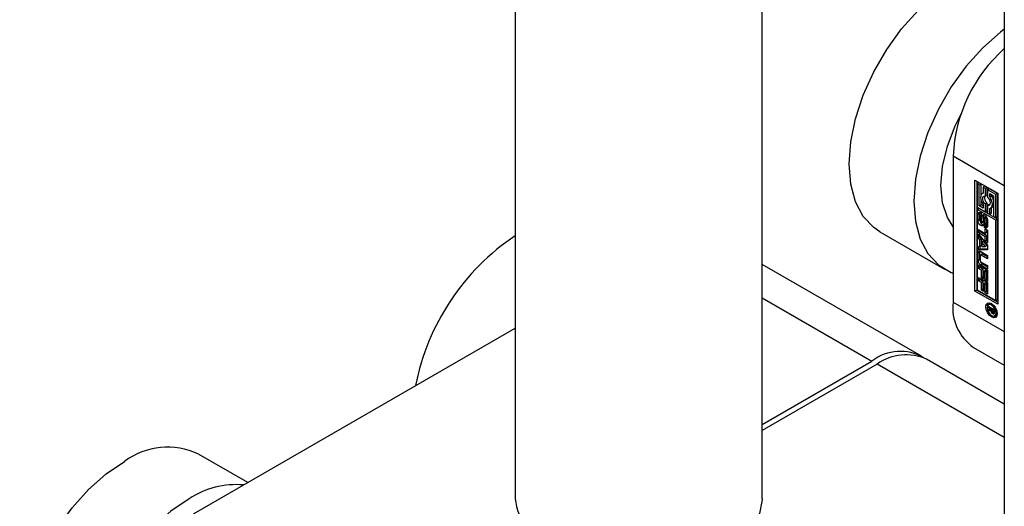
# Model space of a CAD drawing. Header units: millimetres. Extents: x 0 to 25230, y 0 to 17820.
# Tile 129 of 214: x 19160 to 19240, y 8049 to 8088. Entities that reach past the tile are written whole.
import ezdxf

# ---------------------------------------------------------------- set-up
doc = ezdxf.new("R2010")
doc.units = ezdxf.units.MM
doc.linetypes.add('SLD-Sólida', pattern=[0])

msp = doc.modelspace()

# ---------------------------------------------------------------- linework, layer by layer
at = {"color": 7, "linetype": 'SLD-Sólida', "lineweight": 25, "ltscale": 30}
for p, q in [((19200.275, 9012.569), (19200.275, 8049.609)), ((19220.275, 8049.609), (19220.275, 9012.569)), ((19239.873, 8989.709), (19239.873, 8026.75)), ((19235.731, 8077.366), (19235.731, 8065.526)), ((19235.731, 8077.366), (19239.873, 8074.975)), ((19237.499, 8075.406), (19239.355, 8074.334)), ((19237.499, 8066.424), (19237.499, 8075.406)), ((19237.64, 8075.325), (19237.64, 8066.506)), ((19237.816, 8075.184), (19237.674, 8075.103)), ((19237.674, 8075.103), (19237.674, 8073.224)), ((19237.849, 8075.002), (19237.674, 8075.103)), ((19237.991, 8075.083), (19237.816, 8075.184)), ((19237.991, 8075.083), (19237.849, 8075.002)), ((19237.849, 8073.325), (19237.849, 8075.002)), ((19237.991, 8074.204), (19237.991, 8075.083)), ((19238.306, 8074.901), (19238.164, 8074.82)), ((19238.164, 8074.82), (19238.164, 8074.341)), ((19238.34, 8074.719), (19238.164, 8074.82)), ((19238.481, 8074.8), (19238.306, 8074.901)), ((19238.481, 8074.8), (19238.34, 8074.719)), ((19238.34, 8074.111), (19238.34, 8074.719)), ((19238.481, 8074.193), (19238.481, 8074.8)), ((19238.656, 8074.699), (19238.515, 8074.618)), ((19238.515, 8074.618), (19238.515, 8074.01)), ((19239.18, 8074.233), (19238.515, 8074.618)), ((19239.322, 8074.315), (19238.656, 8074.699)), ((19237.991, 8073.407), (19237.991, 8073.758)), ((19238.164, 8074.357), (19238.09, 8074.313)), ((19238.481, 8074.193), (19238.34, 8074.111)), ((19238.69, 8074.314), (19239.005, 8074.132)), ((19238.69, 8074.037), (19238.69, 8074.314)), ((19238.831, 8074.119), (19238.69, 8074.037)), ((19238.831, 8074.119), (19238.831, 8074.232)), ((19239.005, 8074.132), (19239.005, 8072.456)), ((19239.322, 8074.315), (19239.18, 8074.233)), ((19239.18, 8072.355), (19239.18, 8074.233)), ((19239.322, 8072.436), (19239.322, 8074.315)), ((19239.355, 8074.334), (19239.355, 8065.353)), ((19237.674, 8073.224), (19238.34, 8072.84)), ((19237.674, 8073.022), (19237.815, 8073.103)), ((19239.18, 8072.152), (19237.674, 8073.022)), ((19237.674, 8073.022), (19237.674, 8066.525)), ((19239.322, 8072.234), (19237.815, 8073.103)), ((19237.991, 8073.407), (19237.849, 8073.325)), ((19238.164, 8073.143), (19237.849, 8073.325)), ((19238.164, 8073.307), (19237.991, 8073.407)), ((19238.164, 8073.42), (19238.164, 8073.143)), ((19238.481, 8073.529), (19238.34, 8073.447)), ((19238.34, 8072.84), (19238.34, 8073.447)), ((19238.481, 8072.922), (19238.34, 8072.84)), ((19238.481, 8072.922), (19238.481, 8073.529)), ((19238.656, 8073.428), (19238.515, 8073.346)), ((19238.515, 8073.346), (19238.515, 8072.739)), ((19238.698, 8073.422), (19238.656, 8073.428)), ((19238.69, 8072.638), (19238.69, 8073.117)), ((19238.765, 8073.144), (19238.906, 8073.226)), ((19238.831, 8072.719), (19238.831, 8073.183)), ((19237.89, 8072.704), (19237.749, 8072.622)), ((19237.749, 8072.118), (19237.749, 8072.622)), ((19237.89, 8072.199), (19237.749, 8072.118)), ((19237.89, 8072.199), (19237.89, 8072.704)), ((19237.939, 8072.476), (19237.939, 8072.044)), ((19237.989, 8072.559), (19237.962, 8072.543)), ((19237.989, 8072.556), (19237.972, 8072.546)), ((19237.989, 8072.545), (19237.985, 8072.542)), ((19237.989, 8072.54), (19237.985, 8072.542)), ((19237.989, 8072.749), (19237.989, 8072.54)), ((19238.036, 8071.985), (19238.046, 8072.452)), ((19238.177, 8072.066), (19238.036, 8071.985)), ((19238.187, 8072.534), (19238.046, 8072.452)), ((19238.177, 8072.066), (19238.187, 8072.534)), ((19238.2, 8072.615), (19238.187, 8072.534)), ((19238.218, 8072.316), (19238.208, 8071.846)), ((19238.384, 8072.463), (19238.242, 8072.382)), ((19238.387, 8072.465), (19238.245, 8072.383)), ((19238.408, 8072.461), (19238.268, 8072.38)), ((19238.429, 8072.43), (19238.293, 8072.351)), ((19238.449, 8072.388), (19238.308, 8072.307)), ((19238.454, 8072.347), (19238.313, 8072.265)), ((19238.313, 8071.833), (19238.313, 8072.265)), ((19238.454, 8071.915), (19238.454, 8072.347)), ((19238.506, 8072.188), (19238.506, 8071.683)), ((19238.515, 8072.739), (19238.69, 8072.638)), ((19238.831, 8072.719), (19238.69, 8072.638)), ((19239.005, 8072.456), (19239.18, 8072.355)), ((19239.322, 8072.436), (19239.18, 8072.355)), ((19239.322, 8072.234), (19239.18, 8072.152)), ((19239.18, 8065.656), (19239.18, 8072.152)), ((19239.322, 8065.738), (19239.322, 8072.234)), ((19237.773, 8071.408), (19238.325, 8071.089)), ((19237.773, 8071.132), (19237.773, 8071.408)), ((19237.914, 8071.214), (19237.914, 8071.326)), ((19238.009, 8071.922), (19238.15, 8072.004)), ((19238.151, 8072.005), (19238.01, 8071.923)), ((19238.167, 8072.024), (19238.026, 8071.942)), ((19238.15, 8072.004), (19238.151, 8072.005)), ((19238.264, 8071.557), (19238.264, 8071.767)), ((19238.405, 8071.638), (19238.264, 8071.557)), ((19238.29, 8071.766), (19238.431, 8071.848)), ((19238.442, 8071.859), (19238.3, 8071.777)), ((19238.451, 8071.884), (19238.31, 8071.802)), ((19238.454, 8071.915), (19238.313, 8071.833)), ((19238.325, 8071.463), (19238.504, 8071.36)), ((19238.325, 8071.089), (19238.325, 8071.463)), ((19238.406, 8071.833), (19238.405, 8071.638)), ((19238.467, 8071.171), (19238.467, 8071.382)), ((19238.504, 8071.36), (19238.504, 8070.335)), ((19229.802, 8071.218), (19235.035, 8068.197)), ((19237.914, 8071.214), (19237.773, 8071.132)), ((19238.325, 8070.813), (19237.773, 8071.132)), ((19237.773, 8071.019), (19238.504, 8070.148)), ((19237.773, 8070.725), (19237.773, 8071.019)), ((19237.914, 8070.806), (19237.773, 8070.725)), ((19237.895, 8070.578), (19237.773, 8070.725)), ((19238.037, 8070.66), (19237.895, 8070.578)), ((19237.895, 8070.022), (19237.895, 8070.578)), ((19238.467, 8070.895), (19237.914, 8071.214)), ((19237.914, 8070.806), (19237.914, 8070.851)), ((19238.037, 8070.66), (19237.914, 8070.806)), ((19238.037, 8070.104), (19238.037, 8070.66)), ((19238.196, 8070.471), (19238.055, 8070.389)), ((19238.486, 8070.122), (19238.196, 8070.471)), ((19238.467, 8071.171), (19238.325, 8071.089)), ((19238.467, 8070.895), (19238.325, 8070.813)), ((19238.325, 8070.438), (19238.325, 8070.813)), ((19238.467, 8070.52), (19238.325, 8070.438)), ((19238.467, 8070.52), (19238.467, 8070.895)), ((19238.504, 8070.498), (19238.467, 8070.52)), ((19237.773, 8070.017), (19237.895, 8070.022)), ((19237.773, 8069.722), (19237.773, 8070.017)), ((19237.914, 8069.803), (19237.773, 8069.722)), ((19238.504, 8069.749), (19237.773, 8069.722)), ((19238.037, 8070.104), (19237.895, 8070.022)), ((19237.914, 8069.803), (19237.914, 8070.033)), ((19238.504, 8069.825), (19237.914, 8069.803)), ((19238.055, 8070.389), (19238.055, 8070.026)), ((19238.345, 8070.04), (19238.055, 8070.389)), ((19238.055, 8070.026), (19238.345, 8070.04)), ((19238.504, 8070.335), (19238.325, 8070.438)), ((19238.486, 8070.122), (19238.345, 8070.04)), ((19238.504, 8070.148), (19238.504, 8069.749)), ((19237.891, 8069.569), (19237.75, 8069.487)), ((19237.75, 8068.902), (19237.75, 8069.487)), ((19237.891, 8068.984), (19237.75, 8068.902)), ((19237.891, 8068.984), (19237.891, 8069.569)), ((19237.93, 8069.285), (19237.93, 8068.896)), ((19238.092, 8069.414), (19237.951, 8069.332)), ((19237.976, 8069.618), (19238.504, 8069.313)), ((19238.143, 8069.409), (19238.002, 8069.327)), ((19238.504, 8069.037), (19238.002, 8069.327)), ((19238.504, 8069.2), (19238.143, 8069.409)), ((19238.504, 8069.313), (19238.504, 8069.037)), ((19233.155, 8061.149), (19220.275, 8068.584)), ((19237.773, 8068.531), (19238.504, 8068.109)), ((19237.773, 8068.258), (19237.773, 8068.531)), ((19237.914, 8068.339), (19237.773, 8068.258)), ((19238.022, 8068.114), (19237.773, 8068.258)), ((19237.914, 8068.339), (19237.914, 8068.45)), ((19238.163, 8068.195), (19237.914, 8068.339)), ((19238.118, 8068.592), (19237.976, 8068.51)), ((19238.504, 8068.205), (19237.976, 8068.51)), ((19238.002, 8068.771), (19238.504, 8068.481)), ((19238.163, 8068.195), (19238.022, 8068.114)), ((19238.022, 8067.495), (19238.022, 8068.114)), ((19238.504, 8068.369), (19238.118, 8068.592)), ((19238.163, 8067.576), (19238.163, 8068.195)), ((19238.342, 8068.092), (19238.201, 8068.011)), ((19238.467, 8068.02), (19238.342, 8068.092)), ((19238.504, 8068.481), (19238.504, 8068.205)), ((19238.504, 8068.109), (19238.504, 8067.185)), ((19237.773, 8067.527), (19238.504, 8067.104)), ((19237.773, 8067.253), (19237.773, 8067.527)), ((19237.914, 8067.335), (19237.773, 8067.253)), ((19237.914, 8067.335), (19237.914, 8067.445)), ((19238.163, 8067.191), (19237.914, 8067.335)), ((19238.163, 8067.576), (19238.022, 8067.495)), ((19238.201, 8067.392), (19238.022, 8067.495)), ((19238.201, 8067.555), (19238.163, 8067.576)), ((19238.325, 8067.938), (19238.201, 8068.011)), ((19238.201, 8068.011), (19238.201, 8067.392)), ((19238.467, 8068.02), (19238.325, 8067.938)), ((19238.325, 8067.288), (19238.325, 8067.938)), ((19238.467, 8067.37), (19238.325, 8067.288)), ((19238.504, 8067.185), (19238.325, 8067.288)), ((19238.467, 8067.37), (19238.467, 8068.02)), ((19238.504, 8067.348), (19238.467, 8067.37)), ((19237.64, 8066.506), (19237.499, 8066.424)), ((19237.64, 8066.506), (19239.355, 8065.516)), ((19237.674, 8066.525), (19239.18, 8065.656)), ((19238.022, 8067.109), (19237.773, 8067.253)), ((19238.163, 8067.191), (19238.022, 8067.109)), ((19238.022, 8066.49), (19238.022, 8067.109)), ((19238.163, 8066.572), (19238.022, 8066.49)), ((19238.201, 8066.387), (19238.022, 8066.49)), ((19238.163, 8066.572), (19238.163, 8067.191)), ((19238.201, 8066.55), (19238.163, 8066.572)), ((19238.342, 8067.088), (19238.201, 8067.006)), ((19238.325, 8066.934), (19238.201, 8067.006)), ((19238.201, 8067.006), (19238.201, 8066.387)), ((19238.467, 8067.015), (19238.325, 8066.934)), ((19238.325, 8066.284), (19238.325, 8066.934)), ((19238.467, 8067.015), (19238.342, 8067.088)), ((19238.467, 8066.365), (19238.467, 8067.015)), ((19238.504, 8067.104), (19238.504, 8066.18)), ((19220.275, 8065.879), (19229.155, 8060.753)), ((19239.355, 8065.353), (19237.499, 8066.424)), ((19238.467, 8066.365), (19238.325, 8066.284)), ((19238.504, 8066.18), (19238.325, 8066.284)), ((19238.504, 8066.344), (19238.467, 8066.365)), ((19239.18, 8065.656), (19239.322, 8065.738)), ((19235.731, 8065.526), (19239.873, 8063.135)), ((19238.579, 8065.187), (19239.086, 8064.894)), ((19238.579, 8065.072), (19238.579, 8065.187)), ((19238.679, 8065.129), (19238.579, 8065.072)), ((19238.814, 8064.936), (19238.579, 8065.072)), ((19238.579, 8064.919), (19238.814, 8064.936)), ((19238.579, 8064.785), (19238.579, 8064.919)), ((19238.724, 8065.389), (19238.583, 8065.307)), ((19238.721, 8064.867), (19238.721, 8064.929)), ((19238.838, 8064.886), (19238.721, 8064.867)), ((19238.824, 8065.412), (19238.724, 8065.389)), ((19238.914, 8064.993), (19238.814, 8064.936)), ((19238.937, 8064.98), (19238.838, 8064.923)), ((19239.003, 8064.827), (19238.838, 8064.923)), ((19238.838, 8064.923), (19238.838, 8064.896)), ((19239.086, 8064.894), (19239.086, 8064.702)), ((19238.721, 8064.867), (19238.579, 8064.785)), ((19238.775, 8064.818), (19238.579, 8064.785)), ((19238.84, 8064.855), (19238.775, 8064.818)), ((19238.926, 8064.708), (19238.846, 8064.662)), ((19239.065, 8064.676), (19238.923, 8064.594)), ((19238.979, 8064.698), (19239.086, 8064.76)), ((19239.086, 8064.765), (19238.99, 8064.709)), ((19239.086, 8064.804), (19239.002, 8064.756)), ((19239.002, 8064.756), (19239.003, 8064.77)), ((19239.086, 8064.875), (19239.003, 8064.827)), ((19239.086, 8064.833), (19239.003, 8064.785)), ((19239.003, 8064.785), (19239.003, 8064.827)), ((19239.086, 8064.818), (19239.003, 8064.77)), ((19239.003, 8064.77), (19239.003, 8064.785)), ((19239.043, 8064.581), (19239.032, 8064.575)), ((19239.095, 8064.42), (19239.237, 8064.501)), ((19174.213, 8048.384), (19200.275, 8063.43)), ((19237.388, 8061.863), (19239.873, 8060.429)), ((19239.873, 8057.27), (19233.579, 8060.904)), ((19220.275, 8055.627), (19229.155, 8060.753)), ((19229.579, 8060.508), (19220.275, 8055.137)), ((19239.873, 8054.565), (19229.579, 8060.508)), ((19178.611, 8050.923), (19174.626, 8053.223))]:
    msp.add_line(p, q, dxfattribs=at)
at = {"color": 7, "linetype": 'SLD-Sólida', "lineweight": 25, "ltscale": 30, "flags": 128}
for points in [[(19229.802, 8071.218), (19229.302, 8071.559), (19228.453, 8072.469), (19227.828, 8073.656), (19227.445, 8075.085), (19227.317, 8076.712), (19227.445, 8078.488), (19227.828, 8080.358), (19228.453, 8082.267), (19229.302, 8084.156), (19230.348, 8085.968), (19231.559, 8087.647), (19232.9, 8089.142), (19234.328, 8090.409), (19235.802, 8091.409), (19237.275, 8092.11), (19238.704, 8092.493), (19239.873, 8092.557)], [(19239.873, 8087.625), (19239.561, 8087.388), (19238.132, 8086.122), (19236.792, 8084.626), (19235.58, 8082.947), (19234.534, 8081.135), (19233.686, 8079.247), (19233.061, 8077.338), (19232.678, 8075.467), (19232.549, 8073.691), (19232.678, 8072.064), (19233.061, 8070.635), (19233.686, 8069.448), (19234.534, 8068.539), (19235.58, 8067.935), (19235.731, 8067.879)], [(19235.731, 8071.615), (19235.261, 8072.364), (19234.873, 8073.555), (19234.741, 8074.956), (19234.873, 8076.51), (19235.261, 8078.15), (19235.891, 8079.808), (19236.397, 8080.825)], [(19238.164, 8074.341), (19238.075, 8074.304), (19238.007, 8074.233), (19237.964, 8074.131), (19237.95, 8074.004), (19237.964, 8073.861), (19238.007, 8073.71), (19238.075, 8073.56), (19238.164, 8073.42)], [(19238.34, 8073.447), (19238.254, 8073.545), (19238.186, 8073.662), (19238.142, 8073.785), (19238.127, 8073.902), (19238.142, 8074.002), (19238.186, 8074.075), (19238.254, 8074.112), (19238.34, 8074.111)], [(19238.515, 8074.01), (19238.6, 8073.912), (19238.669, 8073.796), (19238.713, 8073.673), (19238.728, 8073.555), (19238.713, 8073.455), (19238.669, 8073.383), (19238.6, 8073.345), (19238.515, 8073.346)], [(19238.69, 8073.117), (19238.779, 8073.153), (19238.847, 8073.225), (19238.89, 8073.327), (19238.904, 8073.453), (19238.89, 8073.596), (19238.847, 8073.747), (19238.779, 8073.897), (19238.69, 8074.037)], [(19237.749, 8072.622), (19237.753, 8072.673), (19237.767, 8072.716), (19237.789, 8072.75), (19237.82, 8072.773), (19237.856, 8072.785), (19237.898, 8072.785), (19237.942, 8072.773), (19237.989, 8072.749)], [(19238.208, 8071.846), (19238.189, 8071.757), (19238.138, 8071.702), (19238.063, 8071.689), (19237.976, 8071.721), (19237.889, 8071.793), (19237.815, 8071.893), (19237.766, 8072.007), (19237.749, 8072.118)], [(19237.903, 8072.784), (19237.895, 8072.755), (19237.89, 8072.704)], [(19237.89, 8072.199), (19237.907, 8072.089), (19237.945, 8071.995)], [(19238.046, 8072.452), (19238.063, 8072.544), (19238.113, 8072.602), (19238.187, 8072.617), (19238.275, 8072.586), (19238.363, 8072.515), (19238.438, 8072.415), (19238.488, 8072.3), (19238.506, 8072.188)], [(19238.387, 8072.465), (19238.384, 8072.464), (19238.384, 8072.463)], [(19238.449, 8072.388), (19238.448, 8072.394), (19238.447, 8072.398)], [(19237.967, 8071.943), (19237.972, 8071.937), (19237.978, 8071.931), (19237.983, 8071.927), (19237.989, 8071.923), (19237.995, 8071.921), (19238.001, 8071.92), (19238.006, 8071.921), (19238.01, 8071.923)], [(19238.506, 8071.683), (19238.501, 8071.632), (19238.487, 8071.589), (19238.464, 8071.555), (19238.434, 8071.531), (19238.397, 8071.52), (19238.355, 8071.52), (19238.31, 8071.533), (19238.264, 8071.557)], [(19238.405, 8071.638), (19238.452, 8071.614), (19238.493, 8071.603)], [(19237.903, 8069.646), (19237.896, 8069.617), (19237.891, 8069.569)], [(19238.839, 8065.404), (19239.018, 8065.259), (19239.17, 8065.054), (19239.272, 8064.82), (19239.307, 8064.593), (19239.272, 8064.406), (19239.17, 8064.29), (19239.018, 8064.26), (19238.839, 8064.322), (19238.66, 8064.467), (19238.508, 8064.672), (19238.406, 8064.906), (19238.371, 8065.134), (19238.406, 8065.32), (19238.508, 8065.437), (19238.66, 8065.466), (19238.839, 8065.404)], [(19238.839, 8065.282), (19238.701, 8065.33), (19238.583, 8065.307), (19238.504, 8065.216), (19238.477, 8065.072), (19238.504, 8064.896), (19238.583, 8064.715), (19238.701, 8064.557), (19238.839, 8064.445), (19238.978, 8064.397), (19239.095, 8064.42), (19239.174, 8064.51), (19239.201, 8064.654), (19239.174, 8064.83), (19239.095, 8065.011), (19238.978, 8065.17), (19238.839, 8065.282)], [(19238.513, 8065.233), (19238.548, 8065.402), (19238.586, 8065.464)], [(19239.233, 8064.344), (19239.16, 8064.342), (19238.996, 8064.396)], [(19239.065, 8064.676), (19239.08, 8064.667), (19239.083, 8064.665)], [(19239.237, 8064.501), (19239.237, 8064.501), (19239.307, 8064.575)], [(19162.627, 8032.438), (19162.127, 8032.78), (19161.278, 8033.689), (19160.653, 8034.876), (19160.27, 8036.305), (19160.141, 8037.932), (19160.27, 8039.708), (19160.653, 8041.579), (19161.278, 8043.488), (19162.127, 8045.377), (19163.172, 8047.188), (19164.384, 8048.867), (19165.725, 8050.363), (19167.153, 8051.63), (19168.627, 8052.629)], [(19173.859, 8049.609), (19172.386, 8048.609), (19170.957, 8047.342), (19169.617, 8045.847), (19168.405, 8044.167), (19167.359, 8042.356), (19166.511, 8040.467), (19165.886, 8038.558), (19165.503, 8036.688), (19165.374, 8034.912), (19165.503, 8033.285), (19165.886, 8031.856), (19166.511, 8030.669), (19167.359, 8029.759), (19168.405, 8029.155), (19168.556, 8029.1)], [(19220.275, 8049.609), (19220.274, 8049.522), (19220.061, 8048.419), (19219.485, 8047.36), (19218.569, 8046.384), (19217.346, 8045.527), (19215.862, 8044.821), (19214.171, 8044.292), (19212.336, 8043.96), (19210.425, 8043.837), (19208.509, 8043.927), (19206.657, 8044.227), (19204.94, 8044.726), (19203.42, 8045.406)]]:
    msp.add_lwpolyline(points, dxfattribs=at)
at = {"color": 7, "linetype": 'SLD-Sólida', "lineweight": 25, "ltscale": 900}
for centre, radius, start, end in [((19248.118, 8076.788), 12.401, 131.67378, 177.33046), ((19238.811, 8073.955), 0.539, 162.47918, 232.20134), ((19237.923, 8073.438), 1.136, 17.62276, 36.85666), ((19238.777, 8073.442), 0.252, 300.83916, 334.98006), ((19238.088, 8072.477), 0.15, 166.77154, 180.43091), ((19238.004, 8072.498), 0.0626, 140.0764, 167.52498), ((19237.974, 8072.523), 0.0236, 94.9954, 138.51517), ((19237.971, 8072.519), 0.0274, 60.08732, 89.71993), ((19238.053, 8072.072), 0.124, 337.05956, 357.09482), ((19238.397, 8072.313), 0.178, 170.91274, 178.94532), ((19238.312, 8072.326), 0.093, 153.22709, 170.37182), ((19238.259, 8072.353), 0.0335, 114.5698, 153.90789), ((19238.253, 8072.361), 0.0237, 52.98428, 110.20266), ((19238.232, 8072.324), 0.067, 24.24361, 57.38086), ((19238.136, 8072.272), 0.176, 11.43201, 26.7326), ((19238.11, 8072.264), 0.202, 0.3674, 12.23693), ((19238.395, 8072.444), 0.0226, 58.74807, 110.84369), ((19238.252, 8072.346), 0.202, 0.3674, 12.23693), ((19238.152, 8072.046), 0.213, 180.60223, 195.82321), ((19238.095, 8072.028), 0.153, 195.03494, 213.49082), ((19238.296, 8072.125), 0.367, 213.48348, 254.12525), ((19237.986, 8071.959), 0.0436, 303.49718, 336.98537), ((19237.911, 8071.991), 0.124, 337.05956, 357.09482), ((19238.127, 8072.041), 0.0436, 303.49718, 336.98537), ((19238.278, 8071.789), 0.0258, 236.84942, 278.18671), ((19238.277, 8071.789), 0.026, 281.16512, 333.60613), ((19238.24, 8071.814), 0.0708, 328.7073, 350.44772), ((19238.159, 8071.832), 0.154, 348.72599, 0.31483), ((19238.418, 8071.871), 0.027, 300.62512, 333.08952), ((19238.381, 8071.895), 0.0708, 328.7073, 350.44772), ((19238.3, 8071.914), 0.154, 348.72599, 0.31483), ((19210.754, 8055.174), 18.895, 123.68198, 169.0276), ((19237.888, 8069.509), 0.14, 50.79671, 189.21404), ((19238.241, 8068.924), 0.492, 182.60548, 237.39452), ((19238.383, 8069.006), 0.492, 182.60548, 237.39452), ((19237.974, 8069.292), 0.0448, 50.79671, 189.21404), ((19238.087, 8068.904), 0.158, 182.60548, 237.39452), ((19238.113, 8069.367), 0.0516, 54.38183, 114.31395), ((19239.537, 8065.041), 3.836, 172.74417, 235.94365), ((19239.138, 8064.895), 0.3, 179.82336, 203.30938), ((19239.106, 8064.875), 0.337, 189.84392, 219.35857), ((19239.064, 8064.834), 0.278, 218.25607, 239.50324), ((19239.003, 8064.843), 0.156, 205.24929, 236.18951), ((19238.992, 8064.826), 0.136, 235.91575, 252.10158), ((19238.995, 8064.681), 0.112, 230.52953, 289.61569), ((19238.963, 8064.725), 0.0312, 246.49279, 329.89791), ((19238.878, 8064.763), 0.124, 334.53833, 356.82327), ((19239.193, 8064.897), 0.256, 224.9227, 239.99624), ((19238.994, 8064.65), 0.0842, 297.03951, 345.54512), ((19238.823, 8064.702), 0.263, 343.96393, 0.03408), ((19231.453, 8057.779), 3.758, 59.48654, 127.69241), ((19231.923, 8057.237), 4.024, 65.69288, 125.61758), ((19172.123, 8047.909), 5.874, 64.78089, 126.52957), ((19177.678, 8043.807), 6.946, 85.1017, 123.34974), ((19205.151, 8050.046), 4.896, 185.12705, 243.87103)]:
    msp.add_arc(centre, radius, start, end, dxfattribs=at)

doc.saveas('drawing.dxf')
